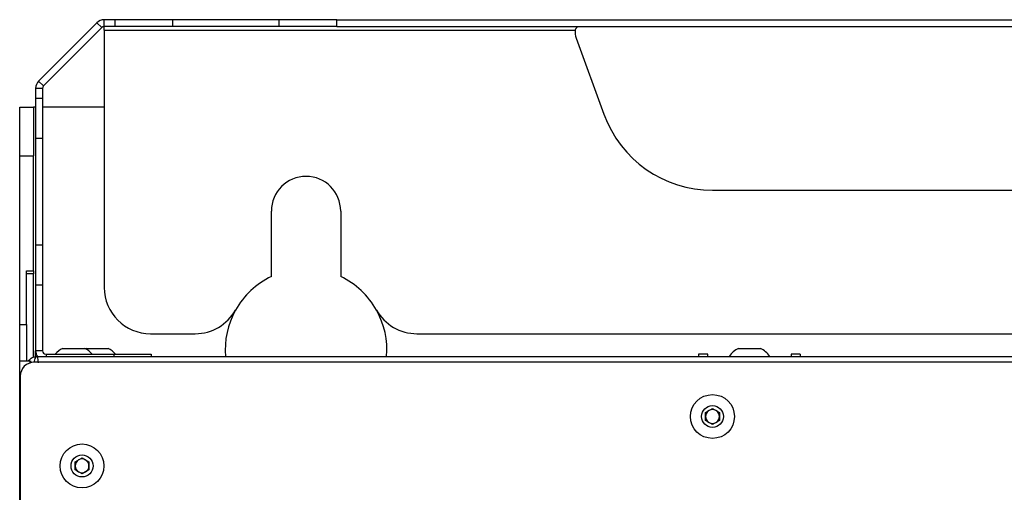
# Model space of a CAD drawing. Header units: millimetres. Extents: x 155400 to 158106, y 111257 to 114783.
# Tile 107 of 152: x 156849 to 157062, y 113379 to 113481. Entities that reach past the tile are written whole.
import ezdxf

# ---------------------------------------------------------------- set-up
doc = ezdxf.new("R2010")
doc.units = ezdxf.units.MM

msp = doc.modelspace()

# ---------------------------------------------------------------- linework, layer by layer
at = {"color": 7, "linetype": 'Continuous', "lineweight": 25}
for p, q in [((156865.29, 113480.8), (156852.67, 113468.18)), ((156866.35, 113479.74), (156865.29, 113480.8)), ((156869.23, 113481.46), (156866.88, 113481.46)), ((156866.88, 113479.96), (156866.88, 113481.46)), ((156869.23, 113479.96), (156866.88, 113479.96)), ((156866.88, 113479.21), (156866.88, 113479.96)), ((156869.23, 113479.96), (156869.23, 113481.46)), ((156881.73, 113481.46), (156869.23, 113481.46)), ((156881.73, 113479.96), (156869.23, 113479.96)), ((156881.73, 113479.96), (156881.73, 113481.46)), ((156904.77, 113481.46), (156881.73, 113481.46)), ((156904.77, 113479.96), (156881.73, 113479.96)), ((156904.77, 113479.96), (156904.77, 113481.46)), ((156917.27, 113481.46), (156904.77, 113481.46)), ((156917.27, 113479.96), (156904.77, 113479.96)), ((156917.27, 113479.96), (156917.27, 113481.46)), ((156917.27, 113481.46), (157223.88, 113481.46)), ((156917.27, 113479.96), (157223.88, 113479.96)), ((156866.35, 113479.74), (156853.74, 113467.12)), ((156866.88, 113479.21), (156968.84, 113479.21)), ((156866.88, 113479.21), (156866.88, 113423.46)), ((156969.06, 113477.46), (156975.06, 113460.97)), ((156853.74, 113467.12), (156852.67, 113468.18)), ((156852.02, 113466.59), (156852.02, 113464.42)), ((156853.52, 113466.59), (156852.02, 113466.59)), ((156853.52, 113466.59), (156853.52, 113464.42)), ((156852.02, 113464.42), (156852.02, 113455.75)), ((156853.52, 113464.42), (156852.02, 113464.42)), ((156853.52, 113464.42), (156853.52, 113455.75)), ((156848.57, 113462.52), (156851.57, 113462.52)), ((156848.57, 113452), (156848.57, 113462.52)), ((156851.57, 113462.52), (156851.57, 113452)), ((156852.02, 113462.52), (156851.57, 113462.52)), ((156866.88, 113462.52), (156853.52, 113462.52)), ((156853.52, 113455.75), (156852.02, 113455.75)), ((156852.02, 113455.75), (156852.02, 113432.66)), ((156853.52, 113455.75), (156853.52, 113432.66)), ((156848.57, 113452), (156851.57, 113452)), ((156848.57, 113415.42), (156848.57, 113452)), ((156851.57, 113427.09), (156851.57, 113452)), ((156998.56, 113444.52), (157142.59, 113444.52)), ((156903.07, 113425.84), (156903.07, 113440.02)), ((156918.07, 113440.02), (156918.07, 113425.84)), ((156853.52, 113432.66), (156852.02, 113432.66)), ((156852.02, 113432.66), (156852.02, 113424)), ((156853.52, 113432.66), (156853.52, 113424)), ((156850.07, 113427.09), (156851.57, 113427.09)), ((156850.07, 113415.42), (156850.07, 113427.09)), ((156851.57, 113427.09), (156851.57, 113426.4)), ((156851.57, 113426.4), (156850.07, 113426.4)), ((156851.57, 113408.36), (156851.57, 113426.4)), ((156853.52, 113424), (156852.02, 113424)), ((156852.02, 113424), (156852.02, 113409.77)), ((156853.52, 113424), (156853.52, 113409.77)), ((156848.57, 113415.42), (156850.07, 113415.42)), ((156848.57, 113407.52), (156848.57, 113415.42)), ((156850.07, 113415.42), (156850.07, 113407.52)), ((156876.88, 113413.46), (156886.58, 113413.46)), ((156934.57, 113413.46), (157206.58, 113413.46)), ((156853.52, 113409.77), (156852.02, 113409.77)), ((156852.02, 113408.5), (156852.02, 113409.77)), ((156857.9, 113410.27), (156860.27, 113410.27)), ((156860.27, 113410.27), (156862.65, 113410.27)), ((156862.95, 113410.27), (156862.8, 113410.2)), ((156862.95, 113410.27), (156865.32, 113410.27)), ((156865.32, 113410.27), (156867.7, 113410.27)), ((157004.2, 113410.27), (157006.57, 113410.27)), ((157006.57, 113410.27), (157008.95, 113410.27)), ((156848.57, 112557.27), (156848.57, 113407.52)), ((156850.82, 113407.52), (156848.57, 113407.52)), ((156850.82, 113407.52), (156851.13, 113407.22)), ((156850.82, 113407.52), (156851.06, 113407.52)), ((156850.82, 113407.14), (156850.82, 113407.52)), ((156852.32, 113408.52), (157288.82, 113408.52)), ((156854.27, 113409.02), (156869.02, 113409.02)), ((156854.27, 113409.02), (156854.27, 113408.52)), ((156869.02, 113409.02), (156877.02, 113409.02)), ((156869.02, 113408.52), (156869.02, 113409.02)), ((156877.02, 113409.02), (156877.02, 113408.52)), ((156997.57, 113409.02), (156995.57, 113409.02)), ((156995.57, 113409.02), (156995.57, 113408.52)), ((156997.57, 113408.52), (156997.57, 113409.02)), ((157017.57, 113409.02), (157015.57, 113409.02)), ((157015.57, 113409.02), (157015.57, 113408.52)), ((157017.57, 113409.02), (157017.57, 113408.52)), ((157289.45, 113407.27), (156851.7, 113407.27)), ((156848.7, 113404.27), (156848.7, 113001.57)), ((156997.07, 113396.39), (156998.57, 113397.26)), ((156998.57, 113397.26), (157000.07, 113396.39)), ((156997.07, 113394.66), (156997.07, 113396.39)), ((156998.57, 113393.79), (156997.07, 113394.66)), ((157000.07, 113394.66), (156998.57, 113393.79)), ((157000.07, 113396.39), (157000.07, 113394.66)), ((156860.57, 113385.69), (156862.07, 113386.55)), ((156862.07, 113386.55), (156863.57, 113385.69)), ((156860.57, 113383.95), (156860.57, 113385.69)), ((156863.57, 113385.69), (156863.57, 113383.95)), ((156862.07, 113383.09), (156860.57, 113383.95)), ((156863.57, 113383.95), (156862.07, 113383.09))]:
    msp.add_line(p, q, dxfattribs=at)
for centre, radius in [((156998.57, 113395.52), 4.75), ((156998.57, 113395.52), 2.38), ((156862.07, 113384.82), 4.75), ((156862.07, 113384.82), 2.38)]:
    msp.add_circle(centre, radius, dxfattribs=at)
for centre, radius, start, end in [((156866.88, 113479.21), 2.25, 90, 135), ((156866.88, 113479.21), 0.75, 90, 135), ((156972.82, 113478.83), 4, 174.4816, 200), ((156854.27, 113466.59), 2.25, 135, 180), ((156854.27, 113466.59), 0.75, 135, 180), ((156998.56, 113469.52), 25, 200, 270), ((156910.57, 113440.02), 7.5, 0, 180), ((156910.57, 113410.02), 17.5, 115.3769, 150.75), ((156910.57, 113410.02), 17.5, 29.25, 64.6231), ((156876.88, 113423.46), 10, 180, 270), ((156886.58, 113423.46), 10, 270, 330.75), ((156910.57, 113410.02), 17.5, 150.75, 184.9171), ((156934.57, 113423.46), 10, 209.25, 270), ((156910.57, 113410.02), 17.5, 355.0829, 29.25), ((156854.27, 113409.77), 2.25, 180, 213.749), ((156854.27, 113409.77), 0.75, 180, 270), ((156860.27, 113405.52), 5.32, 116.5409, 138.7429), ((156860.27, 113405.52), 5.32, 41.2571, 63.4591), ((156865.32, 113405.52), 5.32, 41.2571, 63.4591), ((157006.57, 113405.52), 5.32, 116.5409, 145.5721), ((157006.57, 113405.52), 5.32, 34.4279, 63.4591), ((156851.7, 113404.27), 3, 90, 180), ((156998.57, 113395.52), 1.5, 120, 180), ((156998.57, 113395.52), 1.5, 60, 120), ((156998.57, 113395.52), 1.5, 0, 60), ((156998.57, 113395.52), 1.5, 180, 240), ((156998.57, 113395.52), 1.5, 300, 0), ((156998.57, 113395.52), 1.5, 240, 300), ((156862.07, 113384.82), 1.5, 120, 180), ((156862.07, 113384.82), 1.5, 60, 120), ((156862.07, 113384.82), 1.5, 0, 60), ((156862.07, 113384.82), 1.5, 180, 240), ((156862.07, 113384.82), 1.5, 300, 0), ((156862.07, 113384.82), 1.5, 240, 300)]:
    msp.add_arc(centre, radius, start, end, dxfattribs=at)
for points, knots in [([(156969.36, 113479.87), (156969.29, 113479.83), (156969.17, 113479.75), (156969.01, 113479.58), (156968.9, 113479.4), (156968.86, 113479.27), (156968.84, 113479.21)], [0, 0, 0, 0, 0.311098, 0.57935, 0.807495, 1, 1, 1, 1]), ([(156850.45, 113407.52), (156850.56, 113407.68), (156850.68, 113407.82), (156850.96, 113408.07), (156851.11, 113408.18), (156851.43, 113408.35), (156851.61, 113408.41), (156851.96, 113408.5), (156852.14, 113408.52), (156852.32, 113408.52)], [0, 0, 0, 0, 0.25, 0.25, 0.5, 0.5, 0.75, 0.75, 1, 1, 1, 1]), ([(156852.32, 113408.52), (156852.32, 113408.52), (156852.32, 113408.52), (156852.32, 113408.52), (156852.32, 113408.52), (156852.23, 113408.52), (156852.11, 113408.46), (156851.93, 113408.2), (156851.77, 113407.86), (156851.69, 113407.44), (156851.66, 113407.26)], [0, 0, 0, 0, 0.0037252, 0.0047543, 0.0057973, 0.0066034, 0.3271067, 0.4313925, 0.7636463, 1, 1, 1, 1])]:
    msp.add_open_spline(points, degree=3, knots=knots, dxfattribs=at)
for points in [[(156850.92, 113407.42), (156850.97, 113407.46), (156851.01, 113407.49), (156851.06, 113407.52)], [(156852.32, 113408.52), (156852.35, 113408.52), (156852.38, 113408.47), (156852.4, 113408.35)], [(156852.4, 113408.35), (156852.43, 113408.24), (156852.45, 113408.07), (156852.48, 113407.87)], [(156852.48, 113407.87), (156852.51, 113407.66), (156852.53, 113407.41), (156852.56, 113407.14)]]:
    msp.add_open_spline(points, degree=3, dxfattribs=at)

doc.saveas('drawing.dxf')
